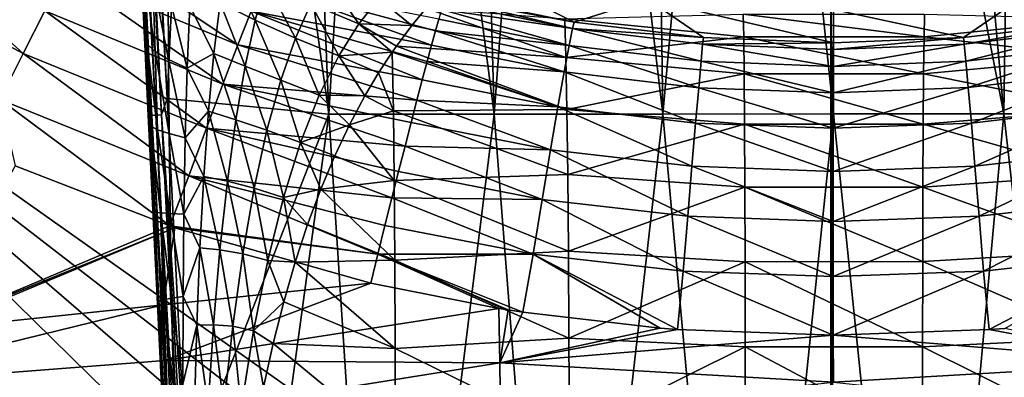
# Model space of a CAD drawing. Header units: metres. Extents: x -109 to 109, y -144 to 54.
# Tile 77 of 150: x -12.71 to 2.67, y -56.67 to -51.08. Entities that reach past the tile are written whole.
import ezdxf

# ---------------------------------------------------------------- set-up
doc = ezdxf.new("R2010")
doc.units = ezdxf.units.M
doc.layers.add('solid_20062313_XXX', color=7, linetype='CONTINUOUS')

msp = doc.modelspace()

# ---------------------------------------------------------------- linework, layer by layer
at = {"layer": 'solid_20062313_XXX'}
for points in [[(-11.203801, -38.898468, 78.247452), (-11.253239, -38.902714, 78.197151), (-10.492484, -52.563084, 78.705673)], [(-11.147755, -38.894165, 78.290268), (-11.203801, -38.898468, 78.247452), (-10.492484, -52.563084, 78.705673)], [(-11.147755, -38.894165, 78.290268), (-10.402164, -52.308434, 78.755814), (-11.086201, -38.890335, 78.324753)], [(-11.147755, -38.894165, 78.290268), (-10.492484, -52.563084, 78.705673), (-10.402164, -52.308434, 78.755814)], [(-10.402164, -52.308434, 78.755814), (-9.775274, -38.889683, 78.899155), (-11.086201, -38.890335, 78.324753)], [(-7.881042, -52.555065, 79.652817), (-9.775274, -38.889683, 78.899155), (-10.402164, -52.308434, 78.755814)], [(-7.881042, -52.555065, 79.652817), (-8.434456, -38.889347, 79.400658), (-9.775274, -38.889683, 78.899155)], [(-7.881042, -52.555065, 79.652817), (-7.067906, -38.889133, 79.827637), (-8.434456, -38.889347, 79.400658)], [(-5.295949, -52.553211, 80.295341), (-7.067906, -38.889133, 79.827637), (-7.881042, -52.555065, 79.652817)], [(-5.295949, -52.553211, 80.295341), (-5.679895, -38.888954, 80.178764), (-7.067906, -38.889133, 79.827637)], [(-5.295949, -52.553211, 80.295341), (-4.274754, -38.888817, 80.452927), (-5.679895, -38.888954, 80.178764)], [(-2.661094, -52.551311, 80.683678), (-4.274754, -38.888817, 80.452927), (-5.295949, -52.553211, 80.295341)], [(-2.661094, -52.551311, 80.683678), (-2.856882, -38.888706, 80.649323), (-4.274754, -38.888817, 80.452927)], [(-2.661094, -52.551311, 80.683678), (-1.430556, -38.888649, 80.767365), (-2.856882, -38.888706, 80.649323)], [(-0.000825, -52.549503, 80.813744), (-1.430556, -38.888649, 80.767365), (-2.661094, -52.551311, 80.683678)], [(-0.000825, -52.549503, 80.813744), (0, -38.88863, 80.806755), (-1.430556, -38.888649, 80.767365)], [(2.659455, -52.547821, 80.68383), (0, -38.88863, 80.806755), (-0.000825, -52.549503, 80.813744)], [(2.659455, -52.547821, 80.68383), (1.430556, -38.888649, 80.767365), (0, -38.88863, 80.806755)], [(2.659455, -52.547821, 80.68383), (2.856882, -38.888706, 80.649323), (1.430556, -38.888649, 80.767365)], [(5.294341, -52.546227, 80.295639), (2.856882, -38.888706, 80.649323), (2.659455, -52.547821, 80.68383)], [(-11.367565, -38.917492, 77.942955), (-11.372429, -38.920265, 77.872513), (-10.685364, -52.58062, 78.417473)], [(-10.785882, -50.827209, 71.185501), (-10.749084, -51.57029, 78.271935), (-11.372429, -38.920265, 77.872513)], [(-10.685364, -52.58062, 78.417473), (-11.372429, -38.920265, 77.872513), (-10.749084, -51.57029, 78.271935)], [(-11.352905, -38.914295, 78.011703), (-11.367565, -38.917492, 77.942955), (-10.685364, -52.58062, 78.417473)], [(-11.328504, -38.910702, 78.078224), (-11.352905, -38.914295, 78.011703), (-10.644606, -52.575531, 78.528023)], [(-11.352905, -38.914295, 78.011703), (-10.685364, -52.58062, 78.417473), (-10.644606, -52.575531, 78.528023)], [(-11.295163, -38.906826, 78.140244), (-11.328504, -38.910702, 78.078224), (-10.579098, -52.569576, 78.6259)], [(-11.328504, -38.910702, 78.078224), (-10.644606, -52.575531, 78.528023), (-10.579098, -52.569576, 78.6259)], [(-11.253239, -38.902714, 78.197151), (-11.295163, -38.906826, 78.140244), (-10.579098, -52.569576, 78.6259)], [(-11.253239, -38.902714, 78.197151), (-10.579098, -52.569576, 78.6259), (-10.492484, -52.563084, 78.705673)], [(-18.923677, -49.454903, -19.060717), (-0.037755, -48.760548, -19.140852), (-0.037856, -62.822567, -18.831713)], [(0.000001, -62.822498, -18.831715), (-0.037856, -62.822567, -18.831713), (-0.037755, -48.760548, -19.140852)], [(0.000001, -62.822498, -18.831715), (-0.037755, -48.760548, -19.140852), (18.848169, -50.005032, -19.051249)], [(-18.923677, -49.454903, -19.060717), (-0.037856, -62.822567, -18.831713), (-1.490737, -62.929092, -18.828478)], [(-18.923677, -49.454903, -19.060717), (-2.950768, -63.246593, -18.818821), (-4.350951, -63.76862, -18.802891)], [(-18.923677, -63.866531, -18.736042), (-18.923677, -49.454903, -19.060717), (-4.350951, -63.76862, -18.802891)], [(-18.923677, -49.454903, -19.060717), (-1.490737, -62.929092, -18.828478), (-2.950768, -63.246593, -18.818821)], [(-12.653291, -51.606438, 18.948172), (-14.962671, -49.50787, 19.444481), (-15.377022, -50.144485, 19.00485)], [(-12.653291, -51.606438, 18.948172), (-12.316318, -50.940475, 19.391386), (-14.962671, -49.50787, 19.444481)], [(-9.299026, -51.471115, 19.896931), (-11.744421, -49.835278, 20.594442), (-12.010915, -50.345322, 19.944574)], [(-9.299026, -51.471115, 19.896931), (-9.094221, -50.943817, 20.544455), (-11.744421, -49.835278, 20.594442)], [(-10.716751, -51.460346, 70.972145), (-10.785882, -50.827209, 71.185501), (-10.825106, -50.03149, 70.615822)], [(-10.771164, -50.251579, 70.029625), (-10.716751, -51.460346, 70.972145), (-10.825106, -50.03149, 70.615822)], [(1.490792, -62.9291, -18.828478), (0.000001, -62.822498, -18.831715), (18.848169, -50.005032, -19.051249)], [(1.490792, -62.9291, -18.828478), (18.848169, -50.005032, -19.051249), (18.848169, -64.691551, -18.714064)], [(-13.013739, -52.327206, 18.625578), (-12.653291, -51.606438, 18.948172), (-15.377022, -50.144485, 19.00485)], [(-10.593014, -51.577206, 70.400574), (-10.716751, -51.460346, 70.972145), (-10.771164, -50.251579, 70.029625)], [(-10.627482, -50.44463, 69.398567), (-10.593014, -51.577206, 70.400574), (-10.771164, -50.251579, 70.029625)], [(-9.028357, -51.086323, 66.731987), (-9.5785, -50.813011, 67.201134), (-9.474708, -50.142075, 66.050919)], [(-8.86069, -50.490715, 65.569504), (-9.028357, -51.086323, 66.731987), (-9.474708, -50.142075, 66.050919)], [(-6.043311, -50.710873, 23.683636), (-4.049877, -51.114109, 23.650328), (-5.767906, -50.245716, 43.41309)], [(-4.049877, -51.114109, 23.650328), (-2.903586, -50.750774, 43.41309), (-5.767906, -50.245716, 43.41309)], [(-9.533376, -52.086075, 19.343594), (-12.010915, -50.345322, 19.944574), (-12.316318, -50.940475, 19.391386)], [(-9.533376, -52.086075, 19.343594), (-9.299026, -51.471115, 19.896931), (-12.010915, -50.345322, 19.944574)], [(-7.410983, -51.139923, 65.07328), (-8.161583, -50.827408, 65.229607), (-7.92178, -50.406448, 64.048981)], [(-7.098532, -50.748711, 63.904545), (-7.410983, -51.139923, 65.07328), (-7.92178, -50.406448, 64.048981)], [(-10.385511, -51.701172, 69.830742), (-10.593014, -51.577206, 70.400574), (-10.627482, -50.44463, 69.398567)], [(-10.388224, -50.648544, 68.772636), (-10.385511, -51.701172, 69.830742), (-10.627482, -50.44463, 69.398567)], [(-9.094221, -50.943817, 20.544455), (-6.274706, -51.474697, 20.948095), (-8.923788, -50.516605, 21.270897)], [(-8.400595, -51.364323, 66.393211), (-9.028357, -51.086323, 66.731987), (-8.86069, -50.490715, 65.569504)], [(-8.923788, -50.516605, 21.270897), (-6.274706, -51.474697, 20.948095), (-6.213805, -51.253597, 21.369839)], [(-8.923788, -50.516605, 21.270897), (-6.213805, -51.253597, 21.369839), (-6.161391, -51.068481, 21.809662)], [(-8.161583, -50.827408, 65.229607), (-8.400595, -51.364323, 66.393211), (-8.86069, -50.490715, 65.569504)], [(-10.091851, -51.835392, 69.279007), (-10.385511, -51.701172, 69.830742), (-10.388224, -50.648544, 68.772636)], [(-10.050677, -50.864613, 68.170738), (-10.091851, -51.835392, 69.279007), (-10.388224, -50.648544, 68.772636)], [(-6.05859, -50.741238, 23.204777), (-4.049877, -51.114109, 23.650328), (-6.043311, -50.710873, 23.683636)], [(-10.785882, -50.827209, 71.185501), (-10.7441, -51.67487, 71.728172), (-10.749084, -51.57029, 78.271935)], [(-10.716751, -51.460346, 70.972145), (-10.7441, -51.67487, 71.728172), (-10.785882, -50.827209, 71.185501)], [(-9.673821, -51.603325, 68.305077), (-10.091851, -51.835392, 69.279007), (-10.050677, -50.864613, 68.170738)], [(-9.5785, -50.813011, 67.201134), (-9.673821, -51.603325, 68.305077), (-10.050677, -50.864613, 68.170738)], [(-9.187047, -51.804295, 67.858452), (-9.673821, -51.603325, 68.305077), (-9.5785, -50.813011, 67.201134)], [(-9.028357, -51.086323, 66.731987), (-9.187047, -51.804295, 67.858452), (-9.5785, -50.813011, 67.201134)], [(-7.725564, -51.640202, 66.22612), (-8.400595, -51.364323, 66.393211), (-8.161583, -50.827408, 65.229607)], [(-7.410983, -51.139923, 65.07328), (-7.725564, -51.640202, 66.22612), (-8.161583, -50.827408, 65.229607)], [(-7.098532, -50.748711, 63.904545), (-6.583146, -51.168083, 64.523232), (-7.410983, -51.139923, 65.07328)], [(-7.098532, -50.748711, 63.904545), (-6.360057, -50.897938, 63.670063), (-6.583146, -51.168083, 64.523232)], [(-4.076814, -51.217487, 22.701139), (-6.083498, -50.811356, 22.730515), (-6.117849, -50.920704, 22.264336)], [(-4.076814, -51.217487, 22.701139), (-6.05859, -50.741238, 23.204777), (-6.083498, -50.811356, 22.730515)], [(-4.076814, -51.217487, 22.701139), (-4.049877, -51.114109, 23.650328), (-6.05859, -50.741238, 23.204777)], [(-4.049877, -51.114109, 23.650328), (-2.029152, -51.357124, 23.631226), (-2.903586, -50.750774, 43.41309)], [(-2.903586, -50.750774, 43.41309), (0, -51.437969, 23.628365), (0, -50.919888, 43.41309)], [(-2.029152, -51.357124, 23.631226), (0, -51.437969, 23.628365), (-2.903586, -50.750774, 43.41309)], [(2.031179, -51.356964, 23.631237), (2.903586, -50.750774, 43.41309), (0, -50.919888, 43.41309)], [(2.031179, -51.356964, 23.631237), (4.051884, -51.113785, 23.650354), (2.903586, -50.750774, 43.41309)], [(-9.791744, -52.774197, 18.897486), (-12.316318, -50.940475, 19.391386), (-12.653291, -51.606438, 18.948172)], [(-9.791744, -52.774197, 18.897486), (-9.533376, -52.086075, 19.343594), (-12.316318, -50.940475, 19.391386)], [(-9.299026, -51.471115, 19.896931), (-6.420116, -52.018093, 20.171095), (-9.094221, -50.943817, 20.544455)], [(-9.094221, -50.943817, 20.544455), (-6.420116, -52.018093, 20.171095), (-6.343645, -51.730156, 20.547533)], [(-9.094221, -50.943817, 20.544455), (-6.343645, -51.730156, 20.547533), (-6.274706, -51.474697, 20.948095)], [(-4.176866, -51.667019, 64.505959), (-6.583146, -51.168083, 64.523232), (-6.360057, -50.897938, 63.670063)], [(-4.194822, -51.064602, 62.770256), (-4.176866, -51.667019, 64.505959), (-6.360057, -50.897938, 63.670063)], [(-4.128813, -51.478653, 21.783848), (-6.117849, -50.920704, 22.264336), (-6.161391, -51.068481, 21.809662)], [(-4.128813, -51.478653, 21.783848), (-4.076814, -51.217487, 22.701139), (-6.117849, -50.920704, 22.264336)], [(-1.407484, -50.990471, 60.930599), (-1.400835, -51.346264, 62.69582), (-4.194822, -51.064602, 62.770256)], [(1.42136, -50.989719, 60.930698), (1.414644, -51.345566, 62.696003), (-1.407484, -50.990471, 60.930599)], [(1.414644, -51.345566, 62.696003), (-1.400835, -51.346264, 62.69582), (-1.407484, -50.990471, 60.930599)], [(0, -51.437969, 23.628365), (2.031179, -51.356964, 23.631237), (0, -50.919888, 43.41309)], [(4.208427, -51.062531, 62.770802), (1.414644, -51.345566, 62.696003), (1.42136, -50.989719, 60.930698)], [(-8.630591, -52.02256, 67.528366), (-9.187047, -51.804295, 67.858452), (-9.028357, -51.086323, 66.731987)], [(-8.400595, -51.364323, 66.393211), (-8.630591, -52.02256, 67.528366), (-9.028357, -51.086323, 66.731987)], [(-7.410983, -51.139923, 65.07328), (-6.889171, -51.583149, 65.588356), (-7.725564, -51.640202, 66.22612)], [(-7.410983, -51.139923, 65.07328), (-6.583146, -51.168083, 64.523232), (-6.823804, -51.489292, 65.367119)], [(-7.410983, -51.139923, 65.07328), (-6.823804, -51.489292, 65.367119), (-6.889171, -51.583149, 65.588356)], [(-4.176866, -51.667019, 64.505959), (-6.823804, -51.489292, 65.367119), (-6.583146, -51.168083, 64.523232)], [(-4.128813, -51.478653, 21.783848), (-6.161391, -51.068481, 21.809662), (-6.213805, -51.253597, 21.369839)], [(-1.400835, -51.346264, 62.69582), (-4.176866, -51.667019, 64.505959), (-4.194822, -51.064602, 62.770256)], [(-4.076814, -51.217487, 22.701139), (-2.029152, -51.357124, 23.631226), (-4.049877, -51.114109, 23.650328)], [(4.208427, -51.062531, 62.770802), (4.190414, -51.665142, 64.506721), (1.414644, -51.345566, 62.696003)], [(2.043917, -51.46207, 22.684782), (4.051884, -51.113785, 23.650354), (2.031179, -51.356964, 23.631237)], [(4.078836, -51.217159, 22.701164), (4.051884, -51.113785, 23.650354), (2.043917, -51.46207, 22.684782)], [(-4.204351, -51.890015, 20.925119), (-6.213805, -51.253597, 21.369839), (-6.274706, -51.474697, 20.948095)], [(-4.204351, -51.890015, 20.925119), (-4.128813, -51.478653, 21.783848), (-6.213805, -51.253597, 21.369839)], [(-1.400835, -51.346264, 62.69582), (-1.394795, -51.921997, 64.401695), (-4.176866, -51.667019, 64.505959)], [(-2.067069, -51.725708, 21.76992), (-4.076814, -51.217487, 22.701139), (-4.128813, -51.478653, 21.783848)], [(-2.041875, -51.462234, 22.684769), (-2.029152, -51.357124, 23.631226), (-4.076814, -51.217487, 22.701139)], [(-2.067069, -51.725708, 21.76992), (-2.041875, -51.462234, 22.684769), (-4.076814, -51.217487, 22.701139)], [(1.414644, -51.345566, 62.696003), (1.408545, -51.921368, 64.401955), (-1.400835, -51.346264, 62.69582)], [(1.408545, -51.921368, 64.401955), (-1.394795, -51.921997, 64.401695), (-1.400835, -51.346264, 62.69582)], [(4.190414, -51.665142, 64.506721), (1.408545, -51.921368, 64.401955), (1.414644, -51.345566, 62.696003)], [(4.078836, -51.217159, 22.701164), (2.043917, -51.46207, 22.684782), (2.069138, -51.72554, 21.769938)], [(4.130861, -51.478325, 21.783871), (4.078836, -51.217159, 22.701164), (2.069138, -51.72554, 21.769938)], [(-10.716751, -51.460346, 70.972145), (-10.65845, -52.742554, 71.811394), (-10.7441, -51.67487, 71.728172)], [(-10.553052, -52.79855, 71.305313), (-10.65845, -52.742554, 71.811394), (-10.716751, -51.460346, 70.972145)], [(-10.593014, -51.577206, 70.400574), (-10.553052, -52.79855, 71.305313), (-10.716751, -51.460346, 70.972145)], [(-9.533376, -52.086075, 19.343594), (-6.503558, -52.336391, 19.821548), (-9.299026, -51.471115, 19.896931)], [(-9.299026, -51.471115, 19.896931), (-6.503558, -52.336391, 19.821548), (-6.420116, -52.018093, 20.171095)], [(-8.031192, -52.256813, 67.354279), (-8.630591, -52.02256, 67.528366), (-8.400595, -51.364323, 66.393211)], [(-7.725564, -51.640202, 66.22612), (-8.031192, -52.256813, 67.354279), (-8.400595, -51.364323, 66.393211)], [(-4.1616, -52.482681, 66.1492), (-6.889171, -51.583149, 65.588356), (-6.823804, -51.489292, 65.367119)], [(-4.176866, -51.667019, 64.505959), (-4.1616, -52.482681, 66.1492), (-6.823804, -51.489292, 65.367119)], [(-4.204351, -51.890015, 20.925119), (-6.274706, -51.474697, 20.948095), (-6.343645, -51.730156, 20.547533)], [(-2.104037, -52.139919, 20.913145), (-4.128813, -51.478653, 21.783848), (-4.204351, -51.890015, 20.925119)], [(-2.104037, -52.139919, 20.913145), (-2.067069, -51.725708, 21.76992), (-4.128813, -51.478653, 21.783848)], [(-2.067069, -51.725708, 21.76992), (-0.002584, -51.807087, 21.770477), (-2.041875, -51.462234, 22.684769)], [(-2.041875, -51.462234, 22.684769), (0, -51.437969, 23.628365), (-2.029152, -51.357124, 23.631226)], [(-2.041875, -51.462234, 22.684769), (-0.001326, -51.543404, 22.683701), (0, -51.437969, 23.628365)], [(-2.041875, -51.462234, 22.684769), (-0.002584, -51.807087, 21.770477), (-0.001326, -51.543404, 22.683701)], [(2.043917, -51.46207, 22.684782), (-0.001326, -51.543404, 22.683701), (-0.002584, -51.807087, 21.770477)], [(2.069138, -51.72554, 21.769938), (2.043917, -51.46207, 22.684782), (-0.002584, -51.807087, 21.770477)], [(-0.001326, -51.543404, 22.683701), (2.031179, -51.356964, 23.631237), (0, -51.437969, 23.628365)], [(2.043917, -51.46207, 22.684782), (2.031179, -51.356964, 23.631237), (-0.001326, -51.543404, 22.683701)], [(4.130861, -51.478325, 21.783871), (2.069138, -51.72554, 21.769938), (2.106144, -52.139744, 20.913166)], [(4.206438, -51.889679, 20.925142), (4.130861, -51.478325, 21.783871), (2.106144, -52.139744, 20.913166)], [(-10.068042, -53.519257, 18.569124), (-12.653291, -51.606438, 18.948172), (-13.013739, -52.327206, 18.625578)], [(-10.068042, -53.519257, 18.569124), (-9.791744, -52.774197, 18.897486), (-12.653291, -51.606438, 18.948172)], [(-10.69982, -52.573227, 72.240685), (-10.700845, -52.549263, 78.299965), (-10.749084, -51.57029, 78.271935)], [(-10.685364, -52.58062, 78.417473), (-10.749084, -51.57029, 78.271935), (-10.700845, -52.549263, 78.299965)], [(-10.7441, -51.67487, 71.728172), (-10.69982, -52.573227, 72.240685), (-10.749084, -51.57029, 78.271935)], [(-10.37515, -52.857586, 70.798897), (-10.553052, -52.79855, 71.305313), (-10.593014, -51.577206, 70.400574)], [(-10.385511, -51.701172, 69.830742), (-10.37515, -52.857586, 70.798897), (-10.593014, -51.577206, 70.400574)], [(-9.673821, -51.603325, 68.305077), (-9.758604, -52.509548, 69.350418), (-10.091851, -51.835392, 69.279007)], [(-9.333291, -52.643978, 68.93557), (-9.758604, -52.509548, 69.350418), (-9.673821, -51.603325, 68.305077)], [(-9.187047, -51.804295, 67.858452), (-9.333291, -52.643978, 68.93557), (-9.673821, -51.603325, 68.305077)], [(-7.725564, -51.640202, 66.22612), (-7.317209, -52.268608, 66.970497), (-8.031192, -52.256813, 67.354279)], [(-7.725564, -51.640202, 66.22612), (-6.889171, -51.583149, 65.588356), (-7.104312, -51.910053, 66.292793)], [(-7.725564, -51.640202, 66.22612), (-7.104312, -51.910053, 66.292793), (-7.317209, -52.268608, 66.970497)], [(-7.104312, -51.910053, 66.292793), (-6.889171, -51.583149, 65.588356), (-6.871909, -52.499722, 67.125443)], [(-4.1616, -52.482681, 66.1492), (-6.871909, -52.499722, 67.125443), (-6.889171, -51.583149, 65.588356)], [(-10.65845, -52.742554, 71.811394), (-10.69982, -52.573227, 72.240685), (-10.7441, -51.67487, 71.728172)], [(-10.122825, -52.923702, 70.305893), (-10.37515, -52.857586, 70.798897), (-10.385511, -51.701172, 69.830742)], [(-10.091851, -51.835392, 69.279007), (-10.122825, -52.923702, 70.305893), (-10.385511, -51.701172, 69.830742)], [(-8.84633, -52.804379, 68.622093), (-9.333291, -52.643978, 68.93557), (-9.187047, -51.804295, 67.858452)], [(-8.630591, -52.02256, 67.528366), (-8.84633, -52.804379, 68.622093), (-9.187047, -51.804295, 67.858452)], [(-4.301232, -52.439602, 20.149939), (-6.343645, -51.730156, 20.547533), (-6.420116, -52.018093, 20.171095)], [(-4.301232, -52.439602, 20.149939), (-4.204351, -51.890015, 20.925119), (-6.343645, -51.730156, 20.547533)], [(-1.394795, -51.921997, 64.401695), (-4.1616, -52.482681, 66.1492), (-4.176866, -51.667019, 64.505959)], [(-2.104037, -52.139919, 20.913145), (-0.00372, -52.22142, 20.915005), (-2.067069, -51.725708, 21.76992)], [(-2.067069, -51.725708, 21.76992), (-0.00372, -52.22142, 20.915005), (-0.002584, -51.807087, 21.770477)], [(2.069138, -51.72554, 21.769938), (-0.002584, -51.807087, 21.770477), (-0.00372, -52.22142, 20.915005)], [(2.106144, -52.139744, 20.913166), (2.069138, -51.72554, 21.769938), (-0.00372, -52.22142, 20.915005)], [(4.190414, -51.665142, 64.506721), (4.175107, -52.481022, 66.150139), (1.408545, -51.921368, 64.401955)], [(-9.758604, -52.509548, 69.350418), (-10.122825, -52.923702, 70.305893), (-10.091851, -51.835392, 69.279007)], [(-7.317209, -52.268608, 66.970497), (-7.104312, -51.910053, 66.292793), (-6.871909, -52.499722, 67.125443)], [(-2.151709, -52.692886, 20.139223), (-4.204351, -51.890015, 20.925119), (-4.301232, -52.439602, 20.149939)], [(-2.151709, -52.692886, 20.139223), (-2.104037, -52.139919, 20.913145), (-4.204351, -51.890015, 20.925119)], [(-1.394795, -51.921997, 64.401695), (-1.389359, -52.708332, 66.020973), (-4.1616, -52.482681, 66.1492)], [(1.408545, -51.921368, 64.401955), (1.403056, -52.707775, 66.021294), (-1.394795, -51.921997, 64.401695)], [(1.403056, -52.707775, 66.021294), (-1.389359, -52.708332, 66.020973), (-1.394795, -51.921997, 64.401695)], [(4.175107, -52.481022, 66.150139), (1.403056, -52.707775, 66.021294), (1.408545, -51.921368, 64.401955)], [(4.206438, -51.889679, 20.925142), (2.106144, -52.139744, 20.913166), (2.153865, -52.692703, 20.139244)], [(4.303367, -52.439262, 20.14996), (4.206438, -51.889679, 20.925142), (2.153865, -52.692703, 20.139244)], [(-9.791744, -52.774197, 18.897486), (-6.688852, -53.05452, 19.213182), (-9.533376, -52.086075, 19.343594)], [(-9.533376, -52.086075, 19.343594), (-6.688852, -53.05452, 19.213182), (-6.593356, -52.682716, 19.501459)], [(-9.533376, -52.086075, 19.343594), (-6.593356, -52.682716, 19.501459), (-6.503558, -52.336391, 19.821548)], [(-8.320763, -52.99448, 68.446426), (-8.84633, -52.804379, 68.622093), (-8.630591, -52.02256, 67.528366)], [(-8.031192, -52.256813, 67.354279), (-8.320763, -52.99448, 68.446426), (-8.630591, -52.02256, 67.528366)], [(-4.301232, -52.439602, 20.149939), (-6.420116, -52.018093, 20.171095), (-6.503558, -52.336391, 19.821548)], [(-8.031192, -52.256813, 67.354279), (-7.557363, -52.719273, 67.717735), (-8.320763, -52.99448, 68.446426)], [(-8.031192, -52.256813, 67.354279), (-7.317209, -52.268608, 66.970497), (-7.557363, -52.719273, 67.717735)], [(-7.557363, -52.719273, 67.717735), (-7.317209, -52.268608, 66.970497), (-6.871909, -52.499722, 67.125443)], [(-2.151709, -52.692886, 20.139223), (-0.004674, -52.774467, 20.141928), (-2.104037, -52.139919, 20.913145)], [(-2.104037, -52.139919, 20.913145), (-0.004674, -52.774467, 20.141928), (-0.00372, -52.22142, 20.915005)], [(2.106144, -52.139744, 20.913166), (-0.00372, -52.22142, 20.915005), (-0.004674, -52.774467, 20.141928)], [(2.153865, -52.692703, 20.139244), (2.106144, -52.139744, 20.913166), (-0.004674, -52.774467, 20.141928)], [(-13.013739, -52.327206, 18.625578), (-12.776812, -53.361042, 18.417101), (-10.361628, -54.301155, 18.366352)], [(-10.068042, -53.519257, 18.569124), (-13.013739, -52.327206, 18.625578), (-10.361628, -54.301155, 18.366352)], [(-10.492484, -52.563084, 78.705673), (-10.100927, -58.236454, 78.920013), (-10.402164, -52.308434, 78.755814)], [(-7.881042, -52.555065, 79.652817), (-10.402164, -52.308434, 78.755814), (-10.100927, -58.236454, 78.920013)], [(-4.416637, -53.111427, 19.480858), (-6.503558, -52.336391, 19.821548), (-6.593356, -52.682716, 19.501459)], [(-4.416637, -53.111427, 19.480858), (-4.301232, -52.439602, 20.149939), (-6.503558, -52.336391, 19.821548)], [(-10.115058, -64.439003, 75.02153), (-10.074758, -65.254967, 78.635147), (-10.700845, -52.549263, 78.299965)], [(-10.010187, -66.261536, 78.782341), (-10.700845, -52.549263, 78.299965), (-10.074758, -65.254967, 78.635147)], [(-10.183054, -63.059097, 74.965996), (-10.115058, -64.439003, 75.02153), (-10.700845, -52.549263, 78.299965)], [(-10.253949, -61.620411, 74.849342), (-10.183054, -63.059097, 74.965996), (-10.700845, -52.549263, 78.299965)], [(-10.324298, -60.192829, 74.676422), (-10.253949, -61.620411, 74.849342), (-10.700845, -52.549263, 78.299965)], [(-10.387815, -58.903919, 74.455734), (-10.324298, -60.192829, 74.676422), (-10.700845, -52.549263, 78.299965)], [(-10.44706, -57.701748, 74.19088), (-10.387815, -58.903919, 74.455734), (-10.700845, -52.549263, 78.299965)], [(-10.502724, -56.572254, 73.883232), (-10.44706, -57.701748, 74.19088), (-10.700845, -52.549263, 78.299965)], [(-10.555409, -55.503227, 73.533928), (-10.502724, -56.572254, 73.883232), (-10.700845, -52.549263, 78.299965)], [(-10.605631, -54.484226, 73.143791), (-10.555409, -55.503227, 73.533928), (-10.700845, -52.549263, 78.299965)], [(-10.653712, -53.508682, 72.712578), (-10.605631, -54.484226, 73.143791), (-10.700845, -52.549263, 78.299965)], [(-10.69982, -52.573227, 72.240685), (-10.653712, -53.508682, 72.712578), (-10.700845, -52.549263, 78.299965)], [(-10.010187, -66.261536, 78.782341), (-10.685364, -52.58062, 78.417473), (-10.700845, -52.549263, 78.299965)], [(-10.596892, -54.085873, 72.546127), (-10.653712, -53.508682, 72.712578), (-10.69982, -52.573227, 72.240685)], [(-10.65845, -52.742554, 71.811394), (-10.596892, -54.085873, 72.546127), (-10.69982, -52.573227, 72.240685)], [(-9.966352, -66.256454, 78.896538), (-10.644606, -52.575531, 78.528023), (-10.685364, -52.58062, 78.417473)], [(-10.010187, -66.261536, 78.782341), (-9.966352, -66.256454, 78.896538), (-10.685364, -52.58062, 78.417473)], [(-9.896093, -66.250427, 78.996613), (-10.579098, -52.569576, 78.6259), (-10.644606, -52.575531, 78.528023)], [(-9.966352, -66.256454, 78.896538), (-9.896093, -66.250427, 78.996613), (-10.644606, -52.575531, 78.528023)], [(-9.803621, -66.243828, 79.076569), (-10.492484, -52.563084, 78.705673), (-10.579098, -52.569576, 78.6259)], [(-9.896093, -66.250427, 78.996613), (-9.803621, -66.243828, 79.076569), (-10.579098, -52.569576, 78.6259)], [(-10.492484, -52.563084, 78.705673), (-9.707692, -65.977661, 79.124809), (-10.100927, -58.236454, 78.920013)], [(-9.803621, -66.243828, 79.076569), (-9.707692, -65.977661, 79.124809), (-10.492484, -52.563084, 78.705673)], [(-9.758604, -52.509548, 69.350418), (-9.831142, -53.52644, 70.325668), (-10.122825, -52.923702, 70.305893)], [(-7.881042, -52.555065, 79.652817), (-10.100927, -58.236454, 78.920013), (-9.707692, -65.977661, 79.124809)], [(-9.463994, -53.602982, 69.950195), (-9.831142, -53.52644, 70.325668), (-9.758604, -52.509548, 69.350418)], [(-9.333291, -52.643978, 68.93557), (-9.463994, -53.602982, 69.950195), (-9.758604, -52.509548, 69.350418)], [(-7.881042, -52.555065, 79.652817), (-9.707692, -65.977661, 79.124809), (-6.993789, -66.234833, 79.953575)], [(-5.295949, -52.553211, 80.295341), (-7.881042, -52.555065, 79.652817), (-6.993789, -66.234833, 79.953575)], [(-7.557363, -52.719273, 67.717735), (-6.871909, -52.499722, 67.125443), (-6.858842, -53.589447, 68.540199)], [(-5.295949, -52.553211, 80.295341), (-6.993789, -66.234833, 79.953575), (-4.223769, -66.233032, 80.507004)], [(-4.1616, -52.482681, 66.1492), (-4.14879, -53.497589, 67.674286), (-6.871909, -52.499722, 67.125443)], [(-4.14879, -53.497589, 67.674286), (-6.858842, -53.589447, 68.540199), (-6.871909, -52.499722, 67.125443)], [(-2.661094, -52.551311, 80.683678), (-5.295949, -52.553211, 80.295341), (-4.223769, -66.233032, 80.507004)], [(-2.208707, -53.368614, 19.470537), (-4.301232, -52.439602, 20.149939), (-4.416637, -53.111427, 19.480858)], [(-2.208707, -53.368614, 19.470537), (-2.151709, -52.692886, 20.139223), (-4.301232, -52.439602, 20.149939)], [(-2.661094, -52.551311, 80.683678), (-4.223769, -66.233032, 80.507004), (-1.413223, -66.231102, 80.785728)], [(-1.389359, -52.708332, 66.020973), (-4.14879, -53.497589, 67.674286), (-4.1616, -52.482681, 66.1492)], [(-0.000825, -52.549503, 80.813744), (-2.661094, -52.551311, 80.683678), (-1.413223, -66.231102, 80.785728)], [(-0.000825, -52.549503, 80.813744), (-1.413223, -66.231102, 80.785728), (1.411307, -66.229271, 80.78582)], [(2.659455, -52.547821, 80.68383), (-0.000825, -52.549503, 80.813744), (1.411307, -66.229271, 80.78582)], [(4.175107, -52.481022, 66.150139), (4.162267, -53.496155, 67.675362), (1.403056, -52.707775, 66.021294)], [(2.659455, -52.547821, 80.68383), (1.411307, -66.229271, 80.78582), (4.221878, -66.227531, 80.507271)], [(4.303367, -52.439262, 20.14996), (2.153865, -52.692703, 20.139244), (2.210921, -53.368423, 19.47056)], [(4.41883, -53.111076, 19.480879), (4.303367, -52.439262, 20.14996), (2.210921, -53.368423, 19.47056)], [(5.294341, -52.546227, 80.295639), (2.659455, -52.547821, 80.68383), (4.221878, -66.227531, 80.507271)], [(-9.0432, -53.710152, 69.660637), (-9.463994, -53.602982, 69.950195), (-9.333291, -52.643978, 68.93557)], [(-8.84633, -52.804379, 68.622093), (-9.0432, -53.710152, 69.660637), (-9.333291, -52.643978, 68.93557)], [(-8.320763, -52.99448, 68.446426), (-7.557363, -52.719273, 67.717735), (-7.788078, -53.206272, 68.425323)], [(-7.788078, -53.206272, 68.425323), (-7.557363, -52.719273, 67.717735), (-6.858842, -53.589447, 68.540199)], [(-4.416637, -53.111427, 19.480858), (-6.593356, -52.682716, 19.501459), (-6.688852, -53.05452, 19.213182)], [(-1.389359, -52.708332, 66.020973), (-1.384517, -53.692585, 67.527824), (-4.14879, -53.497589, 67.674286)], [(-2.208707, -53.368614, 19.470537), (-0.005392, -53.450291, 19.473524), (-2.151709, -52.692886, 20.139223)], [(-2.151709, -52.692886, 20.139223), (-0.005392, -53.450291, 19.473524), (-0.004674, -52.774467, 20.141928)], [(1.403056, -52.707775, 66.021294), (1.398168, -53.692104, 67.528183), (-1.389359, -52.708332, 66.020973)], [(1.398168, -53.692104, 67.528183), (-1.384517, -53.692585, 67.527824), (-1.389359, -52.708332, 66.020973)], [(2.153865, -52.692703, 20.139244), (-0.004674, -52.774467, 20.141928), (-0.005392, -53.450291, 19.473524)], [(2.210921, -53.368423, 19.47056), (2.153865, -52.692703, 20.139244), (-0.005392, -53.450291, 19.473524)], [(4.162267, -53.496155, 67.675362), (1.398168, -53.692104, 67.528183), (1.403056, -52.707775, 66.021294)], [(-10.50834, -54.095165, 72.108459), (-10.596892, -54.085873, 72.546127), (-10.65845, -52.742554, 71.811394)], [(-10.553052, -52.79855, 71.305313), (-10.50834, -54.095165, 72.108459), (-10.65845, -52.742554, 71.811394)], [(-10.35788, -54.104107, 71.669495), (-10.50834, -54.095165, 72.108459), (-10.553052, -52.79855, 71.305313)], [(-10.37515, -52.857586, 70.798897), (-10.35788, -54.104107, 71.669495), (-10.553052, -52.79855, 71.305313)], [(-10.14398, -54.117107, 71.240547), (-10.35788, -54.104107, 71.669495), (-10.37515, -52.857586, 70.798897)], [(-10.122825, -52.923702, 70.305893), (-10.14398, -54.117107, 71.240547), (-10.37515, -52.857586, 70.798897)], [(-10.068042, -53.519257, 18.569124), (-6.89409, -53.863472, 18.74029), (-9.791744, -52.774197, 18.897486)], [(-9.791744, -52.774197, 18.897486), (-6.89409, -53.863472, 18.74029), (-6.789343, -53.449074, 18.958838)], [(-9.791744, -52.774197, 18.897486), (-6.789343, -53.449074, 18.958838), (-6.688852, -53.05452, 19.213182)], [(-8.58814, -53.856079, 69.489449), (-9.0432, -53.710152, 69.660637), (-8.84633, -52.804379, 68.622093)], [(-8.320763, -52.99448, 68.446426), (-8.58814, -53.856079, 69.489449), (-8.84633, -52.804379, 68.622093)], [(-9.831142, -53.52644, 70.325668), (-10.14398, -54.117107, 71.240547), (-10.122825, -52.923702, 70.305893)], [(-8.320763, -52.99448, 68.446426), (-8.006177, -53.725998, 69.091217), (-8.58814, -53.856079, 69.489449)], [(-8.320763, -52.99448, 68.446426), (-7.788078, -53.206272, 68.425323), (-8.006177, -53.725998, 69.091217)], [(-4.547208, -53.885944, 18.93734), (-6.688852, -53.05452, 19.213182), (-6.789343, -53.449074, 18.958838)], [(-4.547208, -53.885944, 18.93734), (-4.416637, -53.111427, 19.480858), (-6.688852, -53.05452, 19.213182)], [(-2.273382, -54.147564, 18.926428), (-4.416637, -53.111427, 19.480858), (-4.547208, -53.885944, 18.93734)], [(-2.273382, -54.147564, 18.926428), (-2.208707, -53.368614, 19.470537), (-4.416637, -53.111427, 19.480858)], [(4.41883, -53.111076, 19.480879), (2.210921, -53.368423, 19.47056), (2.275662, -54.147362, 18.926449)], [(4.549466, -53.885586, 18.937361), (4.41883, -53.111076, 19.480879), (2.275662, -54.147362, 18.926449)], [(-8.006177, -53.725998, 69.091217), (-7.788078, -53.206272, 68.425323), (-6.858842, -53.589447, 68.540199)], [(-10.361628, -54.301155, 18.366352), (-12.776812, -53.361042, 18.417101), (-14.207131, -55.92487, 17.933798)], [(-4.547208, -53.885944, 18.93734), (-6.789343, -53.449074, 18.958838), (-6.89409, -53.863472, 18.74029)], [(-4.14879, -53.497589, 67.674286), (-4.138201, -54.694759, 69.05764), (-6.858842, -53.589447, 68.540199)], [(-1.384517, -53.692585, 67.527824), (-4.138201, -54.694759, 69.05764), (-4.14879, -53.497589, 67.674286)], [(-2.273382, -54.147564, 18.926428), (-0.005829, -54.229408, 18.929054), (-2.208707, -53.368614, 19.470537)], [(-2.208707, -53.368614, 19.470537), (-0.005829, -54.229408, 18.929054), (-0.005392, -53.450291, 19.473524)], [(2.210921, -53.368423, 19.47056), (-0.005392, -53.450291, 19.473524), (-0.005829, -54.229408, 18.929054)], [(2.275662, -54.147362, 18.926449), (2.210921, -53.368423, 19.47056), (-0.005829, -54.229408, 18.929054)], [(4.162267, -53.496155, 67.675362), (4.151659, -54.69355, 69.058815), (1.398168, -53.692104, 67.528183)], [(-10.596892, -54.085873, 72.546127), (-10.605631, -54.484226, 73.143791), (-10.653712, -53.508682, 72.712578)], [(-10.068042, -53.519257, 18.569124), (-10.361628, -54.301155, 18.366352), (-7.113251, -54.739506, 18.416742)], [(-9.831142, -53.52644, 70.325668), (-9.892426, -54.643135, 71.219391), (-10.14398, -54.117107, 71.240547)], [(-10.068042, -53.519257, 18.569124), (-7.113251, -54.739506, 18.416742), (-7.002325, -54.29467, 18.559149)], [(-10.068042, -53.519257, 18.569124), (-7.002325, -54.29467, 18.559149), (-6.89409, -53.863472, 18.74029)], [(-9.579809, -54.672497, 70.888893), (-9.892426, -54.643135, 71.219391), (-9.831142, -53.52644, 70.325668)], [(-9.463994, -53.602982, 69.950195), (-9.579809, -54.672497, 70.888893), (-9.831142, -53.52644, 70.325668)], [(-9.221127, -54.734085, 70.629356), (-9.579809, -54.672497, 70.888893), (-9.463994, -53.602982, 69.950195)], [(-9.0432, -53.710152, 69.660637), (-9.221127, -54.734085, 70.629356), (-9.463994, -53.602982, 69.950195)], [(-8.006177, -53.725998, 69.091217), (-6.858842, -53.589447, 68.540199), (-6.849688, -54.834278, 69.812485)], [(-4.138201, -54.694759, 69.05764), (-6.849688, -54.834278, 69.812485), (-6.858842, -53.589447, 68.540199)], [(-8.832492, -54.839085, 70.46862), (-9.221127, -54.734085, 70.629356), (-9.0432, -53.710152, 69.660637)], [(-8.58814, -53.856079, 69.489449), (-8.832492, -54.839085, 70.46862), (-9.0432, -53.710152, 69.660637)], [(-8.58814, -53.856079, 69.489449), (-8.006177, -53.725998, 69.091217), (-8.210881, -54.278732, 69.718369)], [(-8.210881, -54.278732, 69.718369), (-8.006177, -53.725998, 69.091217), (-6.849688, -54.834278, 69.812485)], [(-1.384517, -53.692585, 67.527824), (-1.380263, -54.858921, 68.898224), (-4.138201, -54.694759, 69.05764)], [(1.398168, -53.692104, 67.528183), (1.393874, -54.858513, 68.898621), (-1.384517, -53.692585, 67.527824)], [(1.393874, -54.858513, 68.898621), (-1.380263, -54.858921, 68.898224), (-1.384517, -53.692585, 67.527824)], [(4.151659, -54.69355, 69.058815), (1.393874, -54.858513, 68.898621), (1.398168, -53.692104, 67.528183)], [(-8.58814, -53.856079, 69.489449), (-8.402697, -54.865253, 70.309235), (-8.832492, -54.839085, 70.46862)], [(-8.58814, -53.856079, 69.489449), (-8.210881, -54.278732, 69.718369), (-8.402697, -54.865253, 70.309235)], [(-4.689147, -54.74062, 18.535198), (-6.89409, -53.863472, 18.74029), (-7.002325, -54.29467, 18.559149)], [(-4.689147, -54.74062, 18.535198), (-4.547208, -53.885944, 18.93734), (-6.89409, -53.863472, 18.74029)], [(-2.343864, -55.007202, 18.522631), (-4.547208, -53.885944, 18.93734), (-4.689147, -54.74062, 18.535198)], [(-2.343864, -55.007202, 18.522631), (-2.273382, -54.147564, 18.926428), (-4.547208, -53.885944, 18.93734)], [(4.549466, -53.885586, 18.937361), (2.275662, -54.147362, 18.926449), (2.346215, -55.006992, 18.52265)], [(4.691476, -54.740253, 18.535219), (4.549466, -53.885586, 18.937361), (2.346215, -55.006992, 18.52265)], [(-10.596892, -54.085873, 72.546127), (-10.532524, -55.480465, 73.175095), (-10.605631, -54.484226, 73.143791)], [(-10.459271, -55.456673, 72.805954), (-10.532524, -55.480465, 73.175095), (-10.596892, -54.085873, 72.546127)], [(-10.50834, -54.095165, 72.108459), (-10.459271, -55.456673, 72.805954), (-10.596892, -54.085873, 72.546127)], [(-10.334093, -55.429649, 72.435524), (-10.459271, -55.456673, 72.805954), (-10.50834, -54.095165, 72.108459)], [(-10.35788, -54.104107, 71.669495), (-10.334093, -55.429649, 72.435524), (-10.50834, -54.095165, 72.108459)], [(-10.155869, -55.403801, 72.072868), (-10.334093, -55.429649, 72.435524), (-10.35788, -54.104107, 71.669495)], [(-10.14398, -54.117107, 71.240547), (-10.155869, -55.403801, 72.072868), (-10.35788, -54.104107, 71.669495)], [(-9.892426, -54.643135, 71.219391), (-10.155869, -55.403801, 72.072868), (-10.14398, -54.117107, 71.240547)], [(-2.343864, -55.007202, 18.522631), (-0.005916, -55.089363, 18.524202), (-2.273382, -54.147564, 18.926428)], [(-2.273382, -54.147564, 18.926428), (-0.005916, -55.089363, 18.524202), (-0.005829, -54.229408, 18.929054)], [(2.275662, -54.147362, 18.926449), (-0.005829, -54.229408, 18.929054), (-0.005916, -55.089363, 18.524202)], [(2.346215, -55.006992, 18.52265), (2.275662, -54.147362, 18.926449), (-0.005916, -55.089363, 18.524202)], [(-10.282706, -54.328045, 18.364838), (-10.361628, -54.301155, 18.366352), (-14.207131, -55.92487, 17.933798)], [(-14.080319, -55.911663, 17.942005), (-10.282706, -54.328045, 18.364838), (-14.207131, -55.92487, 17.933798)], [(-14.080319, -55.911663, 17.942005), (-10.467801, -55.534657, 18.155594), (-10.282706, -54.328045, 18.364838)], [(-10.467801, -55.534657, 18.155594), (-7.225978, -55.195232, 18.313984), (-10.282706, -54.328045, 18.364838)], [(-7.113251, -54.739506, 18.416742), (-10.361628, -54.301155, 18.366352), (-10.282706, -54.328045, 18.364838)], [(-7.113251, -54.739506, 18.416742), (-10.282706, -54.328045, 18.364838), (-7.225978, -55.195232, 18.313984)], [(-8.402697, -54.865253, 70.309235), (-8.210881, -54.278732, 69.718369), (-6.849688, -54.834278, 69.812485)], [(-4.689147, -54.74062, 18.535198), (-7.002325, -54.29467, 18.559149), (-7.113251, -54.739506, 18.416742)], [(-10.532524, -55.480465, 73.175095), (-10.555409, -55.503227, 73.533928), (-10.605631, -54.484226, 73.143791)], [(-9.892426, -54.643135, 71.219391), (-9.942177, -55.851376, 72.021278), (-10.155869, -55.403801, 72.072868)], [(-9.680565, -55.844559, 71.739067), (-9.942177, -55.851376, 72.021278), (-9.892426, -54.643135, 71.219391)], [(-9.579809, -54.672497, 70.888893), (-9.680565, -55.844559, 71.739067), (-9.892426, -54.643135, 71.219391)], [(-9.380175, -55.869213, 71.513969), (-9.680565, -55.844559, 71.739067), (-9.579809, -54.672497, 70.888893)], [(-9.221127, -54.734085, 70.629356), (-9.380175, -55.869213, 71.513969), (-9.579809, -54.672497, 70.888893)], [(-9.054026, -55.938404, 71.368805), (-9.380175, -55.869213, 71.513969), (-9.221127, -54.734085, 70.629356)], [(-8.832492, -54.839085, 70.46862), (-9.054026, -55.938404, 71.368805), (-9.221127, -54.734085, 70.629356)], [(-4.138201, -54.694759, 69.05764), (-4.129598, -56.054543, 70.278122), (-6.849688, -54.834278, 69.812485)], [(-1.380263, -54.858921, 68.898224), (-4.129598, -56.054543, 70.278122), (-4.138201, -54.694759, 69.05764)], [(4.151659, -54.69355, 69.058815), (4.143044, -56.053558, 70.279358), (1.393874, -54.858513, 68.898621)], [(-8.832492, -54.839085, 70.46862), (-8.582205, -55.486233, 70.865028), (-9.054026, -55.938404, 71.368805)], [(-8.832492, -54.839085, 70.46862), (-8.402697, -54.865253, 70.309235), (-8.582205, -55.486233, 70.865028)], [(-8.582205, -55.486233, 70.865028), (-8.402697, -54.865253, 70.309235), (-6.843674, -56.215748, 70.926521)], [(-8.402697, -54.865253, 70.309235), (-6.849688, -54.834278, 69.812485), (-6.843674, -56.215748, 70.926521)], [(-7.113251, -54.739506, 18.416742), (-7.225978, -55.195232, 18.313984), (-5.224339, -55.589283, 18.289879)], [(-7.113251, -54.739506, 18.416742), (-5.224339, -55.589283, 18.289879), (-5.081404, -55.612461, 18.288462)], [(-7.113251, -54.739506, 18.416742), (-5.081404, -55.612461, 18.288462), (-4.849567, -55.648563, 18.28627)], [(-4.689147, -54.74062, 18.535198), (-7.113251, -54.739506, 18.416742), (-4.849567, -55.648563, 18.28627)], [(-4.129598, -56.054543, 70.278122), (-6.843674, -56.215748, 70.926521), (-6.849688, -54.834278, 69.812485)], [(-4.689147, -54.74062, 18.535198), (-4.849567, -55.648563, 18.28627), (-2.706369, -55.899727, 18.271963)], [(-4.689147, -54.74062, 18.535198), (-2.706369, -55.899727, 18.271963), (-2.435096, -55.92112, 18.270922)], [(-2.343864, -55.007202, 18.522631), (-4.689147, -54.74062, 18.535198), (-2.435096, -55.92112, 18.270922)], [(-1.380263, -54.858921, 68.898224), (-1.37659, -56.188625, 70.110382), (-4.129598, -56.054543, 70.278122)], [(1.393874, -54.858513, 68.898621), (1.390167, -56.188293, 70.110794), (-1.380263, -54.858921, 68.898224)], [(1.390167, -56.188293, 70.110794), (-1.37659, -56.188625, 70.110382), (-1.380263, -54.858921, 68.898224)], [(4.143044, -56.053558, 70.279358), (1.390167, -56.188293, 70.110794), (1.393874, -54.858513, 68.898621)], [(4.691476, -54.740253, 18.535219), (2.346215, -55.006992, 18.52265), (2.433135, -55.921154, 18.270935)], [(4.691476, -54.740253, 18.535219), (2.433135, -55.921154, 18.270935), (2.677965, -55.902023, 18.271854)], [(-2.343864, -55.007202, 18.522631), (-2.435096, -55.92112, 18.270922), (-0.001373, -56.005054, 18.270651)], [(-2.343864, -55.007202, 18.522631), (-0.001373, -56.005054, 18.270651), (-0.005916, -55.089363, 18.524202)], [(2.346215, -55.006992, 18.52265), (-0.005916, -55.089363, 18.524202), (-0.001373, -56.005054, 18.270651)], [(2.346215, -55.006992, 18.52265), (-0.001373, -56.005054, 18.270651), (2.433135, -55.921154, 18.270935)], [(-10.442847, -56.402428, 18.000565), (-7.225978, -55.195232, 18.313984), (-10.467801, -55.534657, 18.155594)], [(-10.442847, -56.402428, 18.000565), (-5.224339, -55.589283, 18.289879), (-7.225978, -55.195232, 18.313984)], [(-10.532524, -55.480465, 73.175095), (-10.465741, -56.916927, 73.699112), (-10.555409, -55.503227, 73.533928)], [(-10.465741, -56.916927, 73.699112), (-10.502724, -56.572254, 73.883232), (-10.555409, -55.503227, 73.533928)], [(-10.459271, -55.456673, 72.805954), (-10.406044, -56.873276, 73.395683), (-10.532524, -55.480465, 73.175095)], [(-10.406044, -56.873276, 73.395683), (-10.465741, -56.916927, 73.699112), (-10.532524, -55.480465, 73.175095)], [(-10.334093, -55.429649, 72.435524), (-10.303624, -56.824287, 73.091751), (-10.459271, -55.456673, 72.805954)], [(-10.303624, -56.824287, 73.091751), (-10.406044, -56.873276, 73.395683), (-10.459271, -55.456673, 72.805954)], [(-10.155869, -55.403801, 72.072868), (-10.157798, -56.774017, 72.794441), (-10.334093, -55.429649, 72.435524)], [(-10.157798, -56.774017, 72.794441), (-10.303624, -56.824287, 73.091751), (-10.334093, -55.429649, 72.435524)], [(-9.942177, -55.851376, 72.021278), (-10.157798, -56.774017, 72.794441), (-10.155869, -55.403801, 72.072868)], [(-9.054026, -55.938404, 71.368805), (-8.582205, -55.486233, 70.865028), (-8.748826, -56.138626, 71.383255)], [(-8.748826, -56.138626, 71.383255), (-8.582205, -55.486233, 70.865028), (-6.843674, -56.215748, 70.926521)], [(-15.669498, -56.811661, 17.699524), (-10.467801, -55.534657, 18.155594), (-14.080319, -55.911663, 17.942005)], [(-15.669498, -56.811661, 17.699524), (-10.442847, -56.402428, 18.000565), (-10.467801, -55.534657, 18.155594)], [(-10.442847, -56.402428, 18.000565), (-5.208225, -56.440323, 18.134703), (-5.224339, -55.589283, 18.289879)], [(-5.081404, -55.612461, 18.288462), (-5.224339, -55.589283, 18.289879), (-5.208225, -56.440323, 18.134703)], [(-4.849567, -55.648563, 18.28627), (-5.081404, -55.612461, 18.288462), (-5.208225, -56.440323, 18.134703)], [(-2.706369, -55.899727, 18.271963), (-4.849567, -55.648563, 18.28627), (-5.208225, -56.440323, 18.134703)], [(-9.942177, -55.851376, 72.021278), (-9.979075, -57.142853, 72.722054), (-10.157798, -56.774017, 72.794441)], [(-9.76414, -57.111523, 72.488884), (-9.979075, -57.142853, 72.722054), (-9.942177, -55.851376, 72.021278)], [(-9.680565, -55.844559, 71.739067), (-9.76414, -57.111523, 72.488884), (-9.942177, -55.851376, 72.021278)], [(-9.517307, -57.108868, 72.300491), (-9.76414, -57.111523, 72.488884), (-9.680565, -55.844559, 71.739067)], [(-9.380175, -55.869213, 71.513969), (-9.517307, -57.108868, 72.300491), (-9.680565, -55.844559, 71.739067)], [(-9.248726, -57.148575, 72.174561), (-9.517307, -57.108868, 72.300491), (-9.380175, -55.869213, 71.513969)], [(-9.054026, -55.938404, 71.368805), (-9.248726, -57.148575, 72.174561), (-9.380175, -55.869213, 71.513969)], [(-9.054026, -55.938404, 71.368805), (-8.901697, -56.818954, 71.861549), (-9.248726, -57.148575, 72.174561)], [(-9.054026, -55.938404, 71.368805), (-8.748826, -56.138626, 71.383255), (-8.901697, -56.818954, 71.861549)], [(-2.435096, -55.92112, 18.270922), (-2.706369, -55.899727, 18.271963), (-5.208225, -56.440323, 18.134703)], [(-2.435096, -55.92112, 18.270922), (-5.208225, -56.440323, 18.134703), (-0.001373, -56.005054, 18.270651)], [(5.208229, -56.44001, 18.134762), (2.433135, -55.921154, 18.270935), (-0.001373, -56.005054, 18.270651)], [(5.208229, -56.44001, 18.134762), (2.677965, -55.902023, 18.271854), (2.433135, -55.921154, 18.270935)], [(-4.129598, -56.054543, 70.278122), (-4.122748, -57.554993, 71.317314), (-6.843674, -56.215748, 70.926521)], [(-5.208225, -56.440323, 18.134703), (-0.000213, -56.741264, 18.131037), (-0.001373, -56.005054, 18.270651)], [(-1.37659, -56.188625, 70.110382), (-4.122748, -57.554993, 71.317314), (-4.129598, -56.054543, 70.278122)], [(-0.000213, -56.741264, 18.131037), (5.208229, -56.44001, 18.134762), (-0.001373, -56.005054, 18.270651)], [(4.143044, -56.053558, 70.279358), (4.136189, -57.554214, 71.318581), (1.390167, -56.188293, 70.110794)], [(-8.901697, -56.818954, 71.861549), (-8.748826, -56.138626, 71.383255), (-6.840027, -57.71405, 71.868919)], [(-8.748826, -56.138626, 71.383255), (-6.843674, -56.215748, 70.926521), (-6.840027, -57.71405, 71.868919)], [(-4.122748, -57.554993, 71.317314), (-6.840027, -57.71405, 71.868919), (-6.843674, -56.215748, 70.926521)], [(-1.37659, -56.188625, 70.110382), (-1.373489, -57.660404, 71.145027), (-4.122748, -57.554993, 71.317314)], [(1.390167, -56.188293, 70.110794), (1.387039, -57.660145, 71.145454), (-1.37659, -56.188625, 70.110382)], [(1.387039, -57.660145, 71.145454), (-1.373489, -57.660404, 71.145027), (-1.37659, -56.188625, 70.110382)], [(4.136189, -57.554214, 71.318581), (1.387039, -57.660145, 71.145454), (1.390167, -56.188293, 70.110794)], [(-15.669498, -56.811661, 17.699524), (-10.41964, -57.272064, 17.839394), (-10.442847, -56.402428, 18.000565)], [(-10.442847, -56.402428, 18.000565), (-10.41964, -57.272064, 17.839394), (-5.208225, -56.440323, 18.134703)], [(-10.465741, -56.916927, 73.699112), (-10.44706, -57.701748, 74.19088), (-10.502724, -56.572254, 73.883232)], [(-10.41964, -57.272064, 17.839394), (-5.199214, -57.298191, 17.973194), (-5.208225, -56.440323, 18.134703)], [(-5.199214, -57.298191, 17.973194), (-0.000213, -56.741264, 18.131037), (-5.208225, -56.440323, 18.134703)], [(-0.000213, -56.741264, 18.131037), (5.199215, -57.297981, 17.973234), (5.208229, -56.44001, 18.134762)]]:
    msp.add_3dface(points, dxfattribs=at)

doc.saveas('drawing.dxf')
